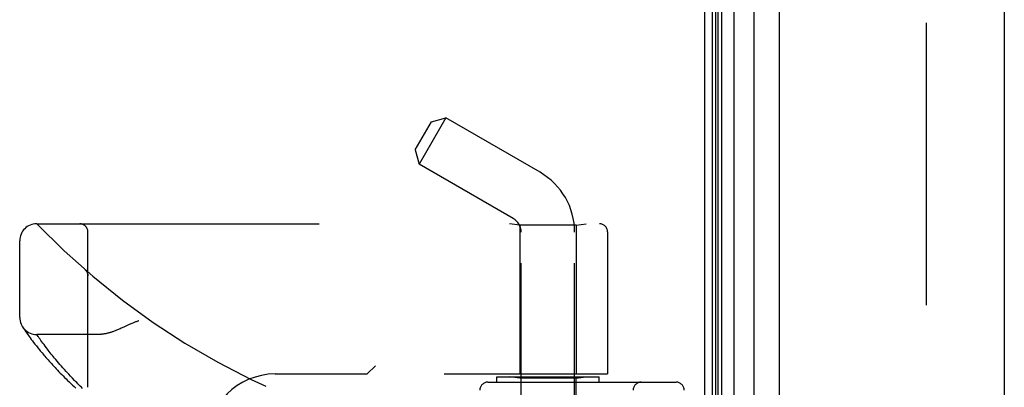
# Model space of a CAD drawing. Header units: inches. Extents: x 0 to 188, y 0 to 122.
# Tile 11 of 102: x 21.52 to 25.13, y 51.89 to 53.23. Entities that reach past the tile are written whole.
import ezdxf

# ---------------------------------------------------------------- set-up
doc = ezdxf.new("R2010")
doc.units = ezdxf.units.IN
doc.header["$LTSCALE"] = 10.363855
doc.header["$MEASUREMENT"] = 0
doc.linetypes.add('HIDDEN', pattern=[0.2, 0.1, -0.1])
doc.layers.get('0').update_dxf_attribs({"linetype": 'CONTINUOUS'})
doc.layers.add('DEFAULT_2', color=8, linetype='HIDDEN')
doc.layers.add('DOOR_ASSEMBLY', color=7, linetype='CONTINUOUS')

msp = doc.modelspace()

# ---------------------------------------------------------------- linework, layer by layer
at = {"color": 3, "linetype": 'Continuous'}
msp.add_line((24.0326, 29.6263), (24.0326, 89.4696), dxfattribs=at)
at = {"layer": 'DEFAULT_2', "color": 8, "linetype": 'HIDDEN'}
msp.add_line((24.8451, 88.4601), (24.8451, 30.6425), dxfattribs=at)
at = {"layer": 'DOOR_ASSEMBLY', "color": 7, "linetype": 'Continuous'}
for p, q in [((24.0615, 29.8832), (24.0615, 89.2194)), ((24.0959, 29.8949), (24.0959, 89.2077)), ((24.1393, 89.2167), (24.1393, 29.8859)), ((24.0735, 29.904), (24.0735, 89.1986)), ((24.0822, 29.9016), (24.0822, 89.201)), ((24.2145, 29.9143), (24.2145, 89.1883))]:
    msp.add_line(p, q, dxfattribs=at)
at = {"layer": 'DOOR_ASSEMBLY', "color": 3, "linetype": 'Continuous'}
for p, q in [((24.3066, 29.9363), (24.3066, 89.1663)), ((25.1316, 89.1663), (25.1316, 29.9363))]:
    msp.add_line(p, q, dxfattribs=at)
at = {"layer": 'DOOR_ASSEMBLY', "color": 8, "linetype": 'HIDDEN'}
for p, q in [((23.0835, 52.8739), (22.9855, 52.7041)), ((23.0302, 52.8596), (23.0835, 52.8739)), ((23.4286, 52.6746), (23.0835, 52.8739)), ((22.9712, 52.7574), (23.0302, 52.8596)), ((22.9712, 52.7574), (22.9855, 52.7041)), ((23.3306, 52.5049), (22.9855, 52.7041)), ((21.5826, 52.4859), (23.6463, 52.4859)), ((23.3546, 52.4806), (23.3171, 52.4859)), ((23.5606, 52.4806), (23.3546, 52.4806)), ((23.3546, 52.4806), (23.3546, 51.9346)), ((23.5606, 52.4806), (23.5981, 52.4859)), ((23.5606, 52.4806), (23.5606, 51.9346)), ((21.7701, 49.8134), (21.7701, 52.4559)), ((23.3596, 51.3051), (23.3596, 52.4546)), ((23.5556, 51.3051), (23.5556, 52.4546)), ((23.6763, 52.4559), (23.6763, 51.9346)), ((21.5201, 52.1421), (21.5201, 52.4234)), ((21.76, 52.3171), (21.7598, 52.3172)), ((21.7701, 52.2946), (21.7701, 52.2992)), ((21.5305, 52.1077), (21.5298, 52.1086)), ((21.5298, 52.1086), (21.5301, 52.1081)), ((21.5301, 52.1081), (21.5322, 52.1049)), ((21.5302, 52.1081), (21.5302, 52.108)), ((21.5322, 52.1049), (21.5343, 52.1018)), ((21.5343, 52.1018), (21.5363, 52.0988)), ((21.5363, 52.0988), (21.5387, 52.0952)), ((21.5387, 52.0952), (21.5417, 52.0909)), ((21.5417, 52.0909), (21.5439, 52.0876)), ((21.5439, 52.0876), (21.5464, 52.0841)), ((21.5464, 52.0841), (21.5491, 52.0803)), ((21.5491, 52.0803), (21.5521, 52.0761)), ((21.8106, 52.0796), (21.5826, 52.0796)), ((21.5826, 50.1896), (21.5826, 52.0796)), ((21.5521, 52.0761), (21.5553, 52.0716)), ((21.5553, 52.0716), (21.5589, 52.0667)), ((21.5589, 52.0667), (21.5627, 52.0616)), ((21.5627, 52.0616), (21.5668, 52.0561)), ((21.5668, 52.0561), (21.5713, 52.0502)), ((21.5713, 52.0502), (21.5761, 52.044)), ((21.5761, 52.044), (21.5812, 52.0375)), ((21.5949, 52.0619), (21.592, 52.066)), ((21.5981, 52.0574), (21.5949, 52.0619)), ((21.6016, 52.0526), (21.5981, 52.0574)), ((21.6053, 52.0475), (21.6016, 52.0526)), ((21.6093, 52.0421), (21.6053, 52.0475)), ((21.6136, 52.0363), (21.6093, 52.0421)), ((21.5812, 52.0375), (21.5867, 52.0306)), ((21.5867, 52.0306), (21.5926, 52.0233)), ((21.6183, 52.0303), (21.6136, 52.0363)), ((21.6215, 52.026), (21.6183, 52.0303)), ((21.6249, 52.0217), (21.6215, 52.026)), ((21.6284, 52.0172), (21.6249, 52.0217)), ((21.6321, 52.0126), (21.6284, 52.0172)), ((21.6359, 52.0078), (21.6321, 52.0126)), ((21.6399, 52.0028), (21.6359, 52.0078)), ((21.644, 51.9977), (21.6399, 52.0028)), ((21.6483, 51.9925), (21.644, 51.9977)), ((21.6528, 51.9871), (21.6483, 51.9925)), ((21.6576, 51.9815), (21.6528, 51.9871)), ((21.6625, 51.9757), (21.6576, 51.9815)), ((21.6676, 51.9698), (21.6625, 51.9757)), ((21.6729, 51.9636), (21.6676, 51.9698)), ((21.6785, 51.9573), (21.6729, 51.9636)), ((21.6843, 51.9508), (21.6785, 51.9573)), ((21.6904, 51.9441), (21.6843, 51.9508)), ((21.6967, 51.9371), (21.6904, 51.9441)), ((22.4576, 51.9346), (22.7951, 51.9346)), ((22.8251, 51.9646), (22.7951, 51.9346)), ((22.7951, 50.3346), (22.7951, 51.9346)), ((23.0776, 51.9346), (23.6763, 51.9346)), ((23.1076, 50.3346), (23.1076, 51.9346)), ((21.714, 51.9187), (21.7068, 51.9263)), ((21.7214, 51.911), (21.714, 51.9187)), ((23.2376, 51.9046), (23.9276, 51.9046)), ((23.2701, 51.9246), (23.6451, 51.9246)), ((23.2701, 51.9046), (23.2701, 51.9246)), ((23.3546, 51.9194), (23.3171, 51.9246)), ((23.5606, 51.9194), (23.3546, 51.9194)), ((23.3546, 50.3499), (23.3546, 51.9194)), ((23.5606, 51.9194), (23.5981, 51.9246)), ((23.5606, 51.2176), (23.5606, 51.9194)), ((23.6451, 51.9046), (23.6451, 51.9246))]:
    msp.add_line(p, q, dxfattribs=at)
for points in [[(21.7639, 52.3128), (21.7637, 52.3131), (21.7635, 52.3133), (21.7634, 52.3135), (21.7632, 52.3138), (21.763, 52.314), (21.7628, 52.3142), (21.7626, 52.3144), (21.7624, 52.3147), (21.7622, 52.3149), (21.762, 52.3151), (21.7618, 52.3153), (21.7616, 52.3155), (21.7614, 52.3157), (21.7612, 52.3159), (21.7609, 52.3162), (21.7607, 52.3164), (21.7605, 52.3166), (21.7603, 52.3168), (21.76, 52.317), (21.7598, 52.3172)], [(21.7639, 52.3128), (21.7643, 52.3124), (21.7646, 52.3119), (21.7649, 52.3114), (21.7653, 52.3109), (21.7656, 52.3104), (21.7659, 52.3099), (21.7662, 52.3093), (21.7665, 52.3088), (21.7668, 52.3083), (21.7671, 52.3077), (21.7673, 52.3072), (21.7676, 52.3066), (21.7678, 52.3061), (21.768, 52.3055)], [(21.768, 52.3055), (21.7683, 52.3049), (21.7685, 52.3043), (21.7687, 52.3038), (21.7688, 52.3032), (21.769, 52.3026), (21.7692, 52.302), (21.7693, 52.3014), (21.7695, 52.3008), (21.7696, 52.3002), (21.7697, 52.2995), (21.7698, 52.2989), (21.7699, 52.2983), (21.7699, 52.2977), (21.77, 52.2971), (21.77, 52.2965), (21.7701, 52.2958), (21.7701, 52.2952), (21.7701, 52.2948)], [(21.9576, 52.1296), (21.9555, 52.129), (21.9535, 52.1284), (21.9514, 52.1277), (21.9492, 52.127), (21.9471, 52.1263), (21.9448, 52.1255), (21.9424, 52.1246), (21.94, 52.1236), (21.9373, 52.1225), (21.9345, 52.1214), (21.9315, 52.1201), (21.9283, 52.1187), (21.9249, 52.1172), (21.9213, 52.1155), (21.9046, 52.1077)], [(21.592, 52.066), (21.5887, 52.0708), (21.5879, 52.0718), (21.5826, 52.0796)], [(21.9046, 52.1077), (21.8964, 52.104), (21.8926, 52.1022), (21.889, 52.1006), (21.8855, 52.0991), (21.8821, 52.0977), (21.8789, 52.0963), (21.8757, 52.095), (21.8727, 52.0938), (21.8698, 52.0927), (21.8669, 52.0916), (21.8642, 52.0906), (21.8615, 52.0897), (21.8588, 52.0888), (21.8563, 52.0879), (21.8538, 52.0871), (21.8514, 52.0864), (21.849, 52.0857), (21.8467, 52.085), (21.8444, 52.0844), (21.8422, 52.0839), (21.84, 52.0833), (21.8379, 52.0829), (21.8358, 52.0824), (21.8337, 52.082), (21.8317, 52.0816), (21.8298, 52.0813), (21.8279, 52.081), (21.826, 52.0807), (21.8241, 52.0805), (21.8223, 52.0803), (21.8206, 52.0801), (21.8188, 52.08), (21.8171, 52.0798), (21.8154, 52.0797), (21.8138, 52.0797), (21.8122, 52.0796), (21.8106, 52.0796)], [(21.5926, 52.0233), (21.5957, 52.0196), (21.5989, 52.0157), (21.6022, 52.0118), (21.6056, 52.0078), (21.6091, 52.0037), (21.6126, 51.9995), (21.6163, 51.9952), (21.6201, 51.9909), (21.624, 51.9864), (21.6281, 51.9819), (21.6322, 51.9773), (21.6364, 51.9726), (21.6408, 51.9679), (21.6452, 51.963), (21.6498, 51.9581), (21.6544, 51.9531), (21.6592, 51.9481), (21.6641, 51.943), (21.6691, 51.9378), (21.6743, 51.9325), (21.6795, 51.9272), (21.6849, 51.9218), (21.6903, 51.9163), (21.6959, 51.9108), (21.7016, 51.9052), (21.7074, 51.8996), (21.7134, 51.8939), (21.7194, 51.8882), (21.7256, 51.8824)], [(21.7068, 51.9263), (21.7, 51.9336), (21.6967, 51.9371)], [(21.7508, 51.8814), (21.7463, 51.8858), (21.7418, 51.8902), (21.7375, 51.8946), (21.7333, 51.8988), (21.7293, 51.9029), (21.7253, 51.907), (21.7214, 51.911)]]:
    msp.add_lwpolyline(points, dxfattribs=at)
for centre, radius, start, end in [((23.3016, 52.4546), 0.254, 0, 60), ((21.5826, 52.4234), 0.0625, 90, 180), ((23.5826, 54.4097), 2.7751, 223.8884, 270), ((21.7401, 52.4559), 0.03, 0, 90), ((23.3016, 52.4546), 0.058, 0, 60), ((23.6463, 52.4559), 0.03, 0, 90), ((21.5826, 52.1421), 0.0625, 180, 270), ((22.4576, 51.6846), 0.25, 90, 180), ((23.2376, 51.8746), 0.03, 90, 180), ((23.8001, 51.8746), 0.03, 90, 180), ((23.9276, 51.8746), 0.03, 0, 90)]:
    msp.add_arc(centre, radius, start, end, dxfattribs=at)

doc.saveas('drawing.dxf')
